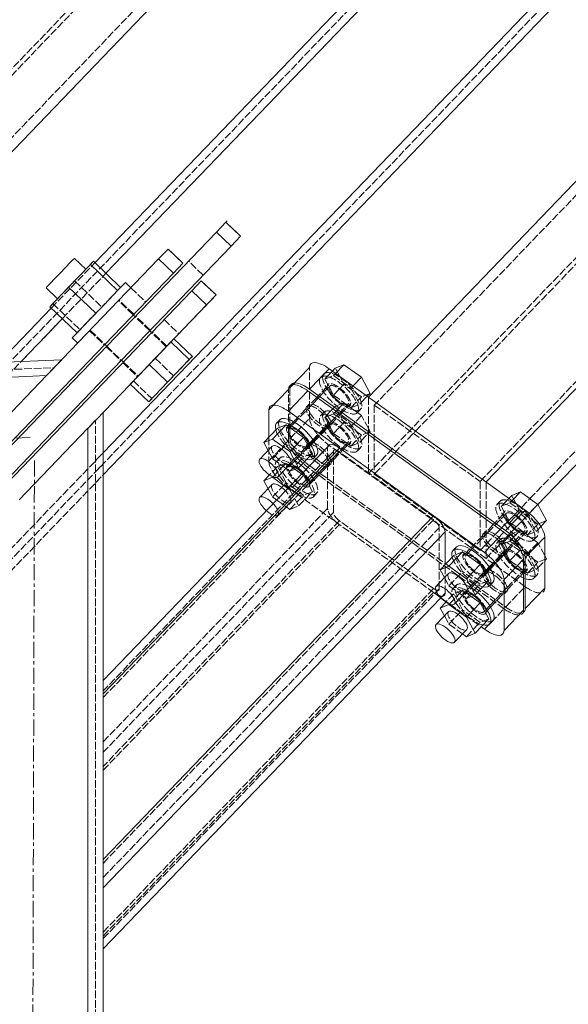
# Model space of a CAD drawing. Header units: millimetres. Extents: x -15129 to 9171, y -18789 to 5877.
# Tile 18 of 256: x -10319 to -10104, y -15911 to -15525. Entities that reach past the tile are written whole.
import ezdxf

# ---------------------------------------------------------------- set-up
doc = ezdxf.new("R2010")
doc.units = ezdxf.units.MM
doc.linetypes.add('ACAD_ISO02W100', pattern=[15, 12, -3])
doc.linetypes.add('CENTER', pattern=[50.8, 31.75, -6.35, 6.35, -6.35])
for name, color, linetype in [('AS_Belki', 145, 'Continuous'), ('AS_Blachy', 30, 'Continuous'), ('AS_Sruby', 9, 'Continuous')]:
    doc.layers.add(name, color=color, linetype=linetype)

msp = doc.modelspace()

# ---------------------------------------------------------------- linework, layer by layer
at = {"color": 5, "linetype": 'CENTER', "lineweight": 13, "ltscale": 0.2}
for p, q in [((-12645.98, -15786.21, 38010), (-10315.16, -15688.99, 11780.73)), ((-10313.47, -15697.94, 12994.2), (-10319, -17725.87, 38010))]:
    msp.add_line(p, q, dxfattribs=at)
at = {"layer": 'AS_Belki', "color": 145, "linetype": 'Continuous', "lineweight": 13, "ltscale": 0.25}
for p, q in [((-10285.44, -15624.58), (-9426.76, -14731.28)), ((-10289.76, -15620.42), (-9435.24, -14731.45)), ((-10286.5, -15694.95), (-9392.15, -14764.55)), ((-10286.5, -15703.61), (-9391.98, -14773.03)), ((-10347.2, -15602.75), (-9569, -14793.18)), ((-9463.51, -14925.11), (-10182.53, -15673.12)), ((-10136.42, -15706.36), (-9417.39, -14958.35)), ((-10116.09, -15715.22), (-9633.49, -15213.16)), ((-10327.3, -15659.48), (-10306.87, -15638.22)), ((-10318.63, -15659.11), (-10302.55, -15642.38)), ((-10412.97, -15663.05), (-10302.73, -15658.45)), ((-10308.74, -15664.71), (-10304.49, -15660.28)), ((-10304.49, -15660.28), (-10302.73, -15658.45)), ((-11432.4, -15711.57), (-10308.74, -15664.71)), ((-10355.74, -15713.59), (-10308.74, -15664.71)), ((-10286.5, -16801.27), (-10286.5, -15679.09)), ((-10292.5, -15685.33), (-10319.49, -15713.4)), ((-10292.43, -15685.25), (-10292.5, -15685.33)), ((-10292.5, -15685.33), (-10292.5, -16807.27)), ((-10198.53, -15692.76), (-10286.5, -15784.28)), ((-10193.92, -15693.08), (-10286.5, -15789.4)), ((-10286.5, -15854.37), (-10157.03, -15719.68)), ((-10286.5, -15865.49), (-10152.42, -15726)), ((-10152.42, -15738.78), (-10152.42, -15726)), ((-10286.5, -15889.49), (-10154.11, -15751.77)), ((-10286.5, -15784.53), (-10286.5, -15784.28)), ((-10286.5, -15789.4), (-10286.5, -15784.53)), ((-10286.5, -15854.37), (-10286.5, -15789.4)), ((-10286.5, -15860.99), (-10286.5, -15854.37)), ((-10286.5, -15865.49), (-10286.5, -15860.99)), ((-10286.5, -15889.49), (-10286.5, -15865.49))]:
    msp.add_line(p, q, dxfattribs=at)
at = {"layer": 'AS_Belki', "color": 84, "linetype": 'ACAD_ISO02W100', "lineweight": 13, "ltscale": 0.25}
for p, q in [((-11382.16, -16761.19), (-9433.08, -14733.53)), ((-9394.15, -14770.95), (-11343.23, -16798.61)), ((-10349.6, -15599.69), (-9572.25, -14791.01)), ((-10377.17, -15604), (-9598.98, -14794.43)), ((-9461.2, -14928.27), (-10179.38, -15675.4)), ((-9463.51, -14955.11), (-10182.53, -15703.12)), ((-10138.72, -15706.2), (-9419.7, -14958.19)), ((-9823.19, -15025.13), (-10361.22, -15584.84)), ((-10164.05, -15686.45), (-9666.57, -15168.91)), ((-10119.24, -15712.93), (-9625.6, -15199.39)), ((-10306.87, -15638.22), (-10289.76, -15620.42)), ((-10302.55, -15642.38), (-10285.44, -15624.58)), ((-10302.55, -15642.38), (-10318.63, -15659.11)), ((-11426.53, -15708.32), (-10305.74, -15661.58)), ((-10378.77, -15721.67), (-10318.63, -15659.11)), ((-10306.62, -15662.49), (-10305.74, -15661.58)), ((-10308.74, -15664.71), (-10306.62, -15662.49)), ((-10182.53, -15673.12), (-10182.53, -15703.12)), ((-10179.38, -15675.4), (-10180.23, -15676.28)), ((-10180.23, -15676.28), (-10138.72, -15706.2)), ((-10180.23, -15676.28), (-10180.23, -15703.28)), ((-10286.5, -15784.28), (-10286.5, -15679.09)), ((-10290.38, -15683.12), (-10292.5, -15685.33)), ((-10289.5, -15682.21), (-10290.38, -15683.12)), ((-10289.5, -16801.27), (-10289.5, -15682.21)), ((-10172.36, -15695.1), (-10164.05, -15686.45)), ((-10346.5, -15757.37), (-10286.5, -15694.95)), ((-10286.5, -15694.95), (-10289.5, -15698.07)), ((-10196.22, -15694.42), (-10286.5, -15788.34)), ((-10286.5, -15790.9), (-10193.92, -15694.58)), ((-10198.53, -15716.76), (-10198.53, -15692.76)), ((-10196.22, -15718.42), (-10196.22, -15694.42)), ((-10157.03, -15721.18), (-10193.92, -15694.58)), ((-10180.04, -15703.09), (-10172.36, -15695.1)), ((-10289.5, -15702.4), (-10286.5, -15699.28)), ((-10346.5, -15766.03), (-10286.5, -15703.61)), ((-10289.5, -15706.73), (-10286.5, -15703.61)), ((-10180.23, -15703.28), (-10180.04, -15703.09)), ((-10180.23, -15703.28), (-10141.43, -15731.25)), ((-10138.72, -15706.2), (-10138.72, -15733.2)), ((-10136.42, -15706.36), (-10136.42, -15736.36)), ((-10122.54, -15716.37), (-10119.24, -15712.93)), ((-10119.61, -15718.87), (-10116.09, -15715.22)), ((-10286.5, -15808.28), (-10198.53, -15716.76)), ((-10196.22, -15718.42), (-10286.5, -15812.34)), ((-10127.44, -15721.46), (-10125.42, -15719.36)), ((-10125.42, -15719.36), (-10122.72, -15716.55)), ((-10122.72, -15716.55), (-10122.54, -15716.37)), ((-10122.55, -15721.93), (-10119.9, -15719.17)), ((-10119.9, -15719.17), (-10119.61, -15718.87)), ((-10157.03, -15721.18), (-10286.5, -15855.87)), ((-10193.92, -15721.58), (-10286.5, -15817.9)), ((-10286.5, -15819.4), (-10193.92, -15723.08)), ((-10157.03, -15748.18), (-10193.92, -15721.58)), ((-10130.86, -15725.02), (-10129.16, -15723.25)), ((-10129.16, -15723.25), (-10128.03, -15722.07)), ((-10128.03, -15722.07), (-10127.44, -15721.46)), ((-10124.55, -15724.02), (-10122.55, -15721.93)), ((-10286.5, -15861.43), (-10154.72, -15724.34)), ((-10154.72, -15748.34), (-10154.72, -15724.34)), ((-10136.34, -15730.72), (-10132.81, -15727.05)), ((-10132.81, -15727.05), (-10130.86, -15725.02)), ((-10127.92, -15727.53), (-10126.43, -15725.97)), ((-10126.43, -15725.97), (-10125.29, -15724.78)), ((-10125.29, -15724.78), (-10124.55, -15724.02)), ((-10138.72, -15733.2), (-10136.34, -15730.72)), ((-10132.49, -15732.28), (-10130.01, -15729.7)), ((-10130.01, -15729.7), (-10128.8, -15728.44)), ((-10128.8, -15728.44), (-10127.92, -15727.53)), ((-10142.28, -15732.14), (-10141.76, -15732.51)), ((-10141.43, -15731.25), (-10140.91, -15731.63)), ((-10140.91, -15731.63), (-10138.72, -15733.2)), ((-10136.42, -15736.36), (-10133.61, -15733.44)), ((-10133.61, -15733.44), (-10132.49, -15732.28)), ((-10152.42, -15750), (-10152.42, -15738.78)), ((-10286.5, -15882.87), (-10157.03, -15748.18)), ((-10286.5, -15885.43), (-10155.8, -15749.46)), ((-10157.03, -15749.68), (-10286.5, -15884.37)), ((-10155.8, -15749.46), (-10154.72, -15748.34)), ((-10154.11, -15751.77), (-10152.42, -15750)), ((-10286.5, -16718.57), (-10286.5, -15889.49))]:
    msp.add_line(p, q, dxfattribs=at)
at = {"layer": 'AS_Belki', "color": 145, "linetype": 'Continuous', "lineweight": 13, "ltscale": 0.25, "extrusion": (-0.639791, -0.665583, 0.384274)}
for centre, start, end in [((3528.21, -7063.07, 16969.02), 110.2734, 200.2734), ((3573.23, -7060.61, 16963.12), 20.2734, 110.2734)]:
    msp.add_arc(centre, 6, start, end, dxfattribs=at)
at = {"layer": 'AS_Belki', "color": 84, "linetype": 'ACAD_ISO02W100', "lineweight": 13, "ltscale": 0.25, "extrusion": (-0.639791, -0.665583, 0.384274)}
for centre, start, end in [((3528.21, -7063.07, 16969.02), 110.2734, 200.2734), ((3573.23, -7060.61, 16963.12), 20.2734, 110.2734)]:
    msp.add_arc(centre, 3, start, end, dxfattribs=at)
at = {"layer": 'AS_Belki', "color": 84, "linetype": 'ACAD_ISO02W100', "lineweight": 13, "ltscale": 0.25, "extrusion": (0.639791, 0.665583, -0.384274)}
for centre, radius, start, end in [((-3544.84, -7069.72, -16985), 6, 249.7266, 339.7266), ((-3544.84, -7069.72, -16985), 3, 249.7266, 339.7266), ((-3589.87, -7067.26, -16979.1), 3, 159.7266, 249.7266), ((-3589.87, -7067.26, -16979.1), 6, 159.7266, 249.7266)]:
    msp.add_arc(centre, radius, start, end, dxfattribs=at)
at = {"layer": 'AS_Blachy', "color": 145, "linetype": 'Continuous', "lineweight": 13, "ltscale": 0.25}
for p, q in [((-10242.14, -15608.4), (-10238.4, -15604.51)), ((-10232.63, -15610.05), (-10238.4, -15604.51)), ((-10348.78, -15719.35), (-10242.14, -15608.4)), ((-10236.37, -15613.95), (-10242.14, -15608.4)), ((-10232.63, -15610.05), (-10236.37, -15613.95)), ((-10236.37, -15613.95), (-10276.17, -15655.36)), ((-10264.76, -15618.95), (-10261.02, -15615.06)), ((-10255.25, -15620.6), (-10261.02, -15615.06)), ((-10308.74, -15664.71), (-10264.76, -15618.95)), ((-10258.99, -15624.49), (-10264.76, -15618.95)), ((-10255.25, -15620.6), (-10258.99, -15624.49)), ((-10258.99, -15624.49), (-10282.66, -15649.12)), ((-10251.77, -15631.41), (-10248.03, -15627.52)), ((-10242.26, -15633.06), (-10248.03, -15627.52)), ((-10342.69, -15726), (-10251.77, -15631.41)), ((-10246, -15636.96), (-10251.77, -15631.41)), ((-10242.26, -15633.06), (-10246, -15636.96)), ((-10246, -15636.96), (-10269.69, -15661.59)), ((-10282.66, -15649.12), (-10422.01, -15794.09)), ((-10276.17, -15655.36), (-10415.45, -15800.25)), ((-10269.69, -15661.59), (-10292.43, -15685.25)), ((-10205.59, -15661.5), (-10213.27, -15669.48)), ((-10205.58, -15670.03), (-10197.9, -15662.04)), ((-10121.05, -15717.45), (-10197.9, -15662.04)), ((-10213.91, -15670.15), (-10221.58, -15678.14)), ((-10213.9, -15678.68), (-10206.22, -15670.69)), ((-10213.27, -15669.48), (-10213.27, -15669.61)), ((-10129.37, -15726.1), (-10206.22, -15670.69)), ((-10128.73, -15725.43), (-10205.58, -15670.03)), ((-10221.58, -15678.14), (-10221.58, -15688.91)), ((-10137.04, -15734.09), (-10213.9, -15678.68)), ((-10128.73, -15725.43), (-10121.05, -15717.45)), ((-10137.04, -15734.09), (-10129.37, -15726.1)), ((-10113.36, -15727.99), (-10121.04, -15735.97)), ((-10113.36, -15747.99), (-10113.36, -15727.99)), ((-10121.68, -15736.64), (-10129.36, -15744.63)), ((-10121.68, -15756.64), (-10121.68, -15736.64)), ((-10121.04, -15755.97), (-10121.04, -15735.97)), ((-10129.36, -15764.63), (-10129.36, -15744.63)), ((-10121.04, -15755.97), (-10113.36, -15747.99)), ((-10154.12, -15751.78), (-10154.09, -15751.8)), ((-10129.36, -15764.63), (-10121.68, -15756.64)), ((-10138.32, -15763.17), (-10137.04, -15764.09))]:
    msp.add_line(p, q, dxfattribs=at)
at = {"layer": 'AS_Blachy', "color": 84, "linetype": 'ACAD_ISO02W100', "lineweight": 13, "ltscale": 0.25}
for p, q in [((-10232.64, -15610.07), (-10238.41, -15604.52)), ((-10238.4, -15604.51), (-10237.88, -15603.97)), ((-10262.54, -15616.64), (-10261.03, -15615.07)), ((-10255.26, -15620.61), (-10261.03, -15615.07)), ((-10247.31, -15625.33), (-10253.08, -15619.79)), ((-10275.63, -15630.26), (-10269.86, -15635.81)), ((-10249.56, -15629.12), (-10248.04, -15627.53)), ((-10242.27, -15633.08), (-10248.04, -15627.53)), ((-10242.27, -15633.08), (-10256.89, -15648.28)), ((-10274.52, -15640.65), (-10280.29, -15635.11)), ((-10268.03, -15646.89), (-10273.8, -15641.34)), ((-10262.66, -15642.74), (-10256.89, -15648.28)), ((-10291.83, -15647.11), (-10286.06, -15652.65)), ((-10261.54, -15653.12), (-10267.31, -15647.58)), ((-10285.34, -15653.35), (-10279.57, -15658.89)), ((-10278.85, -15659.58), (-10273.08, -15665.13)), ((-10205.59, -15681.5), (-10205.59, -15661.5)), ((-10198.67, -15668.98), (-10202.73, -15673.21)), ((-10213.91, -15690.15), (-10213.91, -15670.15)), ((-10213.27, -15669.61), (-10213.27, -15689.48)), ((-10202.73, -15673.21), (-10206.35, -15676.97)), ((-10193.51, -15679.86), (-10189.45, -15675.63)), ((-10206.99, -15677.64), (-10211.92, -15682.77)), ((-10197.13, -15683.62), (-10193.51, -15679.86)), ((-10213.76, -15684.68), (-10214.67, -15685.62)), ((-10211.92, -15682.77), (-10213.76, -15684.68)), ((-10213.27, -15689.48), (-10205.59, -15681.5)), ((-10203.8, -15690.57), (-10197.77, -15684.29)), ((-10198.67, -15683.98), (-10199.78, -15685.13)), ((-10199.78, -15685.13), (-10204.29, -15689.83)), ((-10221.58, -15688.91), (-10221.58, -15698.14)), ((-10221.58, -15698.14), (-10213.91, -15690.15)), ((-10206.99, -15692.64), (-10210.23, -15696.01)), ((-10206.29, -15691.91), (-10206.35, -15691.97)), ((-10205.82, -15691.42), (-10206.29, -15691.91)), ((-10204.29, -15689.83), (-10205.82, -15691.42)), ((-10197.9, -15692.04), (-10205.58, -15700.03)), ((-10205.44, -15692.27), (-10203.8, -15690.57)), ((-10121.05, -15747.45), (-10197.9, -15692.04)), ((-10192.67, -15693.98), (-10189.45, -15690.63)), ((-10210.23, -15696.01), (-10211.92, -15697.77)), ((-10196.22, -15697.68), (-10192.67, -15693.98)), ((-10212.94, -15698.82), (-10214.67, -15700.62)), ((-10211.92, -15697.77), (-10212.94, -15698.82)), ((-10205.58, -15700.03), (-10205.54, -15700.05)), ((-10205.54, -15700.05), (-10201.9, -15702.68)), ((-10203.8, -15705.57), (-10197.77, -15699.29)), ((-10197.13, -15698.62), (-10196.22, -15697.68)), ((-10206.22, -15700.69), (-10213.9, -15708.68)), ((-10129.37, -15756.1), (-10206.22, -15700.69)), ((-10201.9, -15702.68), (-10201.38, -15703.05)), ((-10201.38, -15703.05), (-10152.42, -15738.35)), ((-10205.44, -15707.27), (-10203.8, -15705.57)), ((-10213.9, -15708.68), (-10213.86, -15708.71)), ((-10213.86, -15708.71), (-10154.12, -15751.78)), ((-10129.5, -15718.85), (-10133.56, -15723.07)), ((-10133.56, -15723.07), (-10137.18, -15726.84)), ((-10125.01, -15730.42), (-10120.28, -15725.5)), ((-10137.82, -15727.5), (-10142.76, -15732.64)), ((-10127.96, -15733.49), (-10125.01, -15730.42)), ((-10144.59, -15734.55), (-10145.5, -15735.49)), ((-10142.76, -15732.64), (-10144.59, -15734.55)), ((-10130.61, -15735), (-10135.12, -15739.7)), ((-10134.63, -15740.43), (-10128.6, -15734.15)), ((-10129.5, -15733.85), (-10130.61, -15735)), ((-10152.42, -15738.35), (-10152.17, -15738.53)), ((-10152.17, -15738.53), (-10141.44, -15746.27)), ((-10137.82, -15742.5), (-10141.06, -15745.87)), ((-10137.12, -15741.77), (-10137.18, -15741.84)), ((-10136.65, -15741.28), (-10137.12, -15741.77)), ((-10135.12, -15739.7), (-10136.65, -15741.28)), ((-10136.27, -15742.14), (-10134.63, -15740.43)), ((-10127.96, -15748.49), (-10121.68, -15741.96)), ((-10121.68, -15741.96), (-10120.28, -15740.5)), ((-10141.06, -15745.87), (-10142.76, -15747.64)), ((-10141.44, -15746.27), (-10140.92, -15746.64)), ((-10140.92, -15746.64), (-10132.73, -15752.54)), ((-10144.59, -15749.55), (-10145.5, -15750.49)), ((-10143.77, -15748.69), (-10144.59, -15749.55)), ((-10142.76, -15747.64), (-10143.77, -15748.69)), ((-10134.63, -15755.43), (-10128.6, -15749.15)), ((-10128.73, -15755.43), (-10121.05, -15747.45)), ((-10154.09, -15751.8), (-10151.97, -15753.32)), ((-10151.97, -15753.32), (-10150.72, -15754.23)), ((-10150.72, -15754.23), (-10138.32, -15763.17)), ((-10132.73, -15752.54), (-10132.22, -15752.92)), ((-10132.22, -15752.92), (-10128.73, -15755.43)), ((-10137.04, -15764.09), (-10129.37, -15756.1)), ((-10136.27, -15757.14), (-10134.63, -15755.43))]:
    msp.add_line(p, q, dxfattribs=at)
at = {"layer": 'AS_Blachy', "color": 84, "linetype": 'ACAD_ISO02W100', "lineweight": 13, "ltscale": 0.25, "extrusion": (-0.639791, -0.665583, 0.384274)}
for centre in [(3511.63, -7056.52, 16953.29), (3511.63, -7061.13, 16964.37), (3511.63, -7060.78, 16963.52), (3511.63, -7065.39, 16974.6), (3522.02, -7060.68, 16963.28), (3522.02, -7065.29, 16974.36), (3522.02, -7064.94, 16973.5), (3522.02, -7069.55, 16984.58), (3596.05, -7051.92, 16942.23), (3596.05, -7056.53, 16953.31), (3596.05, -7056.17, 16952.46), (3596.05, -7060.79, 16963.54), (3606.45, -7056.07, 16952.21), (3606.45, -7060.68, 16963.29), (3606.45, -7060.33, 16962.44), (3606.45, -7064.94, 16973.52)]:
    msp.add_circle(centre, 6, dxfattribs=at)
at = {"layer": 'AS_Blachy', "color": 145, "linetype": 'Continuous', "lineweight": 13, "ltscale": 0.25, "extrusion": (-0.639791, -0.665583, 0.384274)}
for centre, start, end in [((3505.21, -7056.09, 16952.24), 110.2734, 200.2734), ((3505.21, -7060.7, 16963.32), 110.2734, 200.2734), ((3505.21, -7060.34, 16962.47), 110.2734, 200.2734), ((3505.21, -7064.95, 16973.55), 110.2734, 200.2734), ((3599.01, -7050.97, 16939.95), 20.2734, 110.2734), ((3599.01, -7055.58, 16951.03), 20.2734, 110.2734), ((3599.01, -7055.23, 16950.18), 20.2734, 110.2734), ((3599.01, -7059.84, 16961.26), 20.2734, 110.2734), ((3612.87, -7060.77, 16963.49), 7.9083, 20.2734), ((3612.87, -7065.38, 16974.57), 290.2734, 20.2734)]:
    msp.add_arc(centre, 10, start, end, dxfattribs=at)
at = {"layer": 'AS_Blachy', "color": 84, "linetype": 'ACAD_ISO02W100', "lineweight": 13, "ltscale": 0.25, "extrusion": (-0.639791, -0.665583, 0.384274)}
for centre, start, end in [((3519.07, -7061.63, 16965.55), 200.2734, 290.2734), ((3519.07, -7066.24, 16976.63), 200.2734, 290.2734), ((3519.07, -7065.88, 16975.78), 200.2734, 290.2734), ((3519.07, -7070.5, 16986.86), 200.2734, 290.2734), ((3612.87, -7056.51, 16953.26), 290.2734, 20.2734), ((3612.87, -7061.12, 16964.34), 290.2734, 20.2734), ((3612.87, -7060.77, 16963.49), 290.2734, 7.9083)]:
    msp.add_arc(centre, 10, start, end, dxfattribs=at)
at = {"layer": 'AS_Sruby', "color": 145, "linetype": 'Continuous', "lineweight": 13, "ltscale": 0.25}
for p, q in [((-10298.23, -15619.14), (-10299.43, -15620.39)), ((-10297.82, -15618.71), (-10298.23, -15619.14)), ((-10293.35, -15623), (-10297.82, -15618.71)), ((-10301.23, -15622.25), (-10303.35, -15624.46)), ((-10299.43, -15620.39), (-10301.23, -15622.25)), ((-10291.52, -15621.11), (-10300.08, -15630.01)), ((-10290.34, -15619.87), (-10291.52, -15621.11)), ((-10291.52, -15621.11), (-10280.85, -15631.36)), ((-10279.67, -15630.13), (-10290.34, -15619.87)), ((-10305.47, -15626.67), (-10307.27, -15628.54)), ((-10303.35, -15624.46), (-10305.47, -15626.67)), ((-10308.48, -15629.8), (-10308.9, -15630.24)), ((-10308.9, -15630.24), (-10304.43, -15634.54)), ((-10307.27, -15628.54), (-10308.48, -15629.8)), ((-10300.08, -15630.01), (-10307.44, -15637.67)), ((-10289.41, -15640.26), (-10300.08, -15630.01)), ((-10280.85, -15631.36), (-10279.56, -15630.02)), ((-10279.56, -15630.02), (-10278.61, -15629.03)), ((-10278.61, -15629.03), (-10278.02, -15628.42)), ((-10278.02, -15628.42), (-10277.82, -15628.21)), ((-10275.66, -15630.29), (-10277.82, -15628.21)), ((-10284.22, -15634.86), (-10282.42, -15633)), ((-10282.42, -15633), (-10280.85, -15631.36)), ((-10307.44, -15637.67), (-10296.77, -15647.93)), ((-10288.19, -15639), (-10286.17, -15636.89)), ((-10286.17, -15636.89), (-10284.22, -15634.86)), ((-10292.17, -15643.14), (-10290.22, -15641.11)), ((-10290.22, -15641.11), (-10288.19, -15639)), ((-10274.02, -15641.58), (-10274.75, -15640.88)), ((-10295.55, -15646.66), (-10293.97, -15645.01)), ((-10293.97, -15645.01), (-10292.17, -15643.14)), ((-10298.61, -15649.84), (-10298.41, -15649.63)), ((-10298.61, -15649.84), (-10296.45, -15651.92)), ((-10298.41, -15649.63), (-10297.81, -15649.01)), ((-10297.81, -15649.01), (-10296.85, -15648)), ((-10296.85, -15648), (-10295.55, -15646.66)), ((-10267.54, -15647.81), (-10268.26, -15647.12)), ((-10285.83, -15652.42), (-10285.11, -15653.11)), ((-10259.95, -15651.46), (-10252.74, -15658.39)), ((-10251.55, -15657.16), (-10258.76, -15650.23)), ((-10252.74, -15658.39), (-10251.55, -15657.16)), ((-10279.35, -15658.66), (-10278.62, -15659.35)), ((-10261.29, -15667.29), (-10268.5, -15660.36)), ((-10261.29, -15667.29), (-10252.74, -15658.39)), ((-10192.1, -15660.41), (-10195.52, -15661.79)), ((-10195.4, -15663.84), (-10192.1, -15660.41)), ((-10185.27, -15665.33), (-10192.1, -15660.41)), ((-10195.52, -15661.79), (-10196.63, -15662.96)), ((-10185.27, -15665.33), (-10188.57, -15668.77)), ((-10181.86, -15671.64), (-10185.27, -15665.33)), ((-10275.87, -15668.02), (-10268.66, -15674.95)), ((-10268.66, -15674.95), (-10261.29, -15667.29)), ((-10182.97, -15672.8), (-10181.86, -15671.64)), ((-10220.12, -15689.56), (-10214.75, -15683.97)), ((-10217.16, -15681.92), (-10218.44, -15683.25)), ((-10214.75, -15683.97), (-10218.16, -15685.36)), ((-10207.92, -15688.89), (-10214.75, -15683.97)), ((-10218.16, -15685.36), (-10223.54, -15690.95)), ((-10220.26, -15692.35), (-10225.12, -15697.41)), ((-10223.54, -15690.95), (-10220.12, -15689.56)), ((-10223.54, -15690.95), (-10221.87, -15694.03)), ((-10220.12, -15689.56), (-10213.3, -15694.48)), ((-10207.92, -15688.89), (-10213.3, -15694.48)), ((-10204.51, -15695.2), (-10207.92, -15688.89)), ((-10213.3, -15694.48), (-10209.88, -15700.79)), ((-10209.88, -15700.79), (-10204.51, -15695.2)), ((-10204.23, -15697.31), (-10202.96, -15695.98)), ((-10218.02, -15704.44), (-10213.16, -15699.39)), ((-10221.28, -15703.6), (-10223.54, -15705.95)), ((-10214.8, -15701.09), (-10213.3, -15702.18)), ((-10213.3, -15702.18), (-10209.88, -15700.79)), ((-10208.69, -15703.34), (-10211.38, -15701.4)), ((-10220.26, -15707.35), (-10225.12, -15712.41)), ((-10223.54, -15705.95), (-10220.12, -15704.56)), ((-10223.54, -15705.95), (-10221.87, -15709.03)), ((-10220.12, -15704.56), (-10219.92, -15704.35)), ((-10220.12, -15704.56), (-10214.07, -15708.93)), ((-10126.35, -15711.66), (-10127.46, -15712.82)), ((-10122.93, -15710.28), (-10126.35, -15711.66)), ((-10126.23, -15713.71), (-10122.93, -15710.28)), ((-10116.1, -15715.2), (-10122.93, -15710.28)), ((-10119.62, -15718.86), (-10116.1, -15715.2)), ((-10112.69, -15721.51), (-10116.1, -15715.2)), ((-10115.1, -15724.01), (-10112.69, -15721.51)), ((-10150.95, -15739.43), (-10145.58, -15733.84)), ((-10147.99, -15731.78), (-10149.27, -15733.11)), ((-10145.58, -15733.84), (-10148.99, -15735.22)), ((-10138.75, -15738.76), (-10145.58, -15733.84)), ((-10148.99, -15735.22), (-10154.37, -15740.81)), ((-10138.75, -15738.76), (-10144.13, -15744.35)), ((-10135.34, -15745.07), (-10138.75, -15738.76)), ((-10112.69, -15736.51), (-10113.36, -15735.26)), ((-10113.36, -15737.21), (-10112.69, -15736.51)), ((-10151.09, -15742.22), (-10155.95, -15747.28)), ((-10154.37, -15740.81), (-10150.95, -15739.43)), ((-10154.37, -15740.81), (-10152.7, -15743.9)), ((-10150.95, -15739.43), (-10144.13, -15744.35)), ((-10144.13, -15744.35), (-10140.71, -15750.66)), ((-10140.71, -15750.66), (-10135.34, -15745.07)), ((-10135.07, -15747.18), (-10133.79, -15745.85)), ((-10148.85, -15754.31), (-10143.99, -15749.25)), ((-10152.11, -15753.47), (-10154.37, -15755.81)), ((-10150.95, -15754.43), (-10150.75, -15754.22)), ((-10145.63, -15750.96), (-10144.13, -15752.05)), ((-10144.13, -15752.05), (-10140.71, -15750.66)), ((-10138.75, -15753.76), (-10144.13, -15759.35)), ((-10138.75, -15753.76), (-10142.21, -15751.27)), ((-10135.34, -15760.07), (-10138.75, -15753.76)), ((-10151.09, -15757.22), (-10155.95, -15762.28)), ((-10154.37, -15755.81), (-10150.95, -15754.43)), ((-10154.37, -15755.81), (-10152.7, -15758.9)), ((-10150.95, -15754.43), (-10144.13, -15759.35)), ((-10144.13, -15759.35), (-10140.71, -15765.66)), ((-10140.71, -15765.66), (-10135.34, -15760.07)), ((-10135.07, -15762.18), (-10133.79, -15760.85)), ((-10148.85, -15769.31), (-10143.99, -15764.25)), ((-10145.63, -15765.96), (-10144.13, -15767.05)), ((-10144.13, -15767.05), (-10140.71, -15765.66))]:
    msp.add_line(p, q, dxfattribs=at)
at = {"layer": 'AS_Sruby', "color": 84, "linetype": 'ACAD_ISO02W100', "lineweight": 13, "ltscale": 0.25}
for p, q in [((-10290.34, -15619.87), (-10297.7, -15627.54)), ((-10297.7, -15627.54), (-10306.26, -15636.44)), ((-10300.08, -15630.01), (-10301, -15630.97)), ((-10297.7, -15627.54), (-10287.03, -15637.79)), ((-10280.85, -15631.36), (-10279.67, -15630.13)), ((-10304.01, -15634.09), (-10304.43, -15634.54)), ((-10303.15, -15633.2), (-10304.01, -15634.09)), ((-10302.8, -15632.84), (-10303.15, -15633.2)), ((-10302.25, -15632.27), (-10302.8, -15632.84)), ((-10301, -15630.97), (-10302.25, -15632.27)), ((-10295.59, -15646.69), (-10282.1, -15632.66)), ((-10282.1, -15632.66), (-10280.85, -15631.36)), ((-10306.26, -15636.44), (-10307.44, -15637.67)), ((-10306.26, -15636.44), (-10295.59, -15646.69)), ((-10274.75, -15640.88), (-10280.51, -15635.34)), ((-10296.52, -15647.67), (-10289.41, -15640.26)), ((-10289.41, -15640.26), (-10288.37, -15639.19)), ((-10288.37, -15639.19), (-10287.97, -15638.77)), ((-10268.26, -15647.12), (-10274.02, -15641.58)), ((-10296.77, -15647.93), (-10295.59, -15646.69)), ((-10296.77, -15647.93), (-10296.52, -15647.67)), ((-10291.6, -15646.87), (-10285.83, -15652.42)), ((-10261.77, -15653.36), (-10267.54, -15647.81)), ((-10285.11, -15653.11), (-10279.35, -15658.66)), ((-10259.95, -15651.46), (-10268.5, -15660.36)), ((-10258.76, -15650.23), (-10266.13, -15657.89)), ((-10258.76, -15650.23), (-10259.95, -15651.46)), ((-10266.13, -15657.89), (-10274.68, -15666.79)), ((-10266.13, -15657.89), (-10258.92, -15664.82)), ((-10258.92, -15664.82), (-10251.55, -15657.16)), ((-10278.62, -15659.35), (-10272.86, -15664.89)), ((-10268.5, -15660.36), (-10275.87, -15668.02)), ((-10261.29, -15667.29), (-10258.92, -15664.82)), ((-10199.88, -15663.94), (-10201.16, -15665.28)), ((-10197.34, -15663.69), (-10199.61, -15666.05)), ((-10199.61, -15666.05), (-10196.2, -15664.67)), ((-10196.63, -15662.96), (-10197.34, -15663.69)), ((-10196.2, -15664.67), (-10195.77, -15664.22)), ((-10196.2, -15664.67), (-10189.37, -15669.59)), ((-10195.77, -15664.22), (-10195.4, -15663.84)), ((-10192.1, -15668.1), (-10195.52, -15661.79)), ((-10274.68, -15666.79), (-10275.87, -15668.02)), ((-10274.68, -15666.79), (-10267.47, -15673.72)), ((-10197.61, -15668.79), (-10202.21, -15673.58)), ((-10199.61, -15666.05), (-10197.94, -15669.14)), ((-10197.94, -15669.14), (-10196.2, -15672.36)), ((-10196.2, -15672.36), (-10192.1, -15668.1)), ((-10185.27, -15673.03), (-10192.1, -15668.1)), ((-10189.08, -15669.29), (-10189.37, -15669.59)), ((-10188.57, -15668.77), (-10189.08, -15669.29)), ((-10196.2, -15672.36), (-10190.87, -15676.2)), ((-10189.37, -15669.59), (-10185.95, -15675.9)), ((-10189.37, -15677.29), (-10185.27, -15673.03)), ((-10185.31, -15675.24), (-10182.97, -15672.8)), ((-10181.86, -15671.64), (-10185.27, -15673.03)), ((-10268.66, -15674.95), (-10267.47, -15673.72)), ((-10204.56, -15676.02), (-10211.36, -15683.09)), ((-10202.21, -15673.58), (-10204.56, -15676.02)), ((-10195.52, -15676.79), (-10196.43, -15677.75)), ((-10194.99, -15676.58), (-10195.52, -15676.79)), ((-10192.1, -15683.1), (-10195.52, -15676.79)), ((-10193.02, -15675.78), (-10194.99, -15676.58)), ((-10194.03, -15679.48), (-10190.51, -15675.82)), ((-10193.98, -15677.36), (-10192.63, -15675.96)), ((-10192.1, -15675.41), (-10193.02, -15675.78)), ((-10192.63, -15675.96), (-10192.1, -15675.41)), ((-10190.93, -15676.26), (-10192.1, -15675.41)), ((-10190.52, -15676.55), (-10190.93, -15676.26)), ((-10190.87, -15676.2), (-10190.46, -15676.5)), ((-10190.41, -15676.63), (-10190.52, -15676.55)), ((-10190.46, -15676.5), (-10189.37, -15677.29)), ((-10186.83, -15679.21), (-10190.41, -15676.63)), ((-10189.37, -15677.29), (-10185.95, -15675.9)), ((-10185.95, -15675.9), (-10185.31, -15675.24)), ((-10199.97, -15679.04), (-10201.16, -15680.28)), ((-10199.88, -15678.94), (-10199.97, -15679.04)), ((-10198.8, -15680.21), (-10199.61, -15681.05)), ((-10199.61, -15681.05), (-10198.45, -15680.58)), ((-10199.61, -15681.05), (-10198.14, -15683.76)), ((-10197.34, -15678.69), (-10198.8, -15680.21)), ((-10198.45, -15680.58), (-10196.2, -15679.67)), ((-10197.4, -15682.99), (-10194.03, -15679.48)), ((-10196.43, -15677.75), (-10197.34, -15678.69)), ((-10196.2, -15679.67), (-10195.77, -15679.22)), ((-10196.2, -15679.67), (-10189.37, -15684.59)), ((-10195.77, -15679.22), (-10195.2, -15678.63)), ((-10195.2, -15678.63), (-10193.98, -15677.36)), ((-10185.27, -15680.33), (-10188.37, -15683.56)), ((-10186.96, -15679.34), (-10185.68, -15678.01)), ((-10185.27, -15680.33), (-10186.83, -15679.21)), ((-10182.53, -15685.4), (-10185.27, -15680.33)), ((-10212.88, -15684.67), (-10213.24, -15685.06)), ((-10211.36, -15683.09), (-10212.88, -15684.67)), ((-10204.16, -15690.03), (-10197.4, -15682.99)), ((-10197.61, -15683.79), (-10199.17, -15685.41)), ((-10198.14, -15683.76), (-10197.94, -15684.14)), ((-10197.94, -15684.14), (-10197.83, -15684.34)), ((-10197.83, -15684.35), (-10196.2, -15687.36)), ((-10196.2, -15687.36), (-10192.1, -15683.1)), ((-10185.27, -15688.03), (-10192.1, -15683.1)), ((-10189.08, -15684.29), (-10189.37, -15684.59)), ((-10189.37, -15684.59), (-10185.95, -15690.9)), ((-10188.37, -15683.56), (-10189.08, -15684.29)), ((-10214.75, -15691.67), (-10218.16, -15685.36)), ((-10213.24, -15685.06), (-10213.61, -15685.43)), ((-10199.17, -15685.41), (-10203.93, -15690.37)), ((-10196.2, -15687.36), (-10190.87, -15691.2)), ((-10189.37, -15692.29), (-10185.27, -15688.03)), ((-10185.31, -15690.24), (-10182.77, -15687.59)), ((-10181.86, -15686.64), (-10185.27, -15688.03)), ((-10182.77, -15687.59), (-10182.53, -15687.34)), ((-10181.86, -15686.64), (-10182.53, -15685.4)), ((-10182.53, -15687.34), (-10181.86, -15686.64)), ((-10220.12, -15697.26), (-10214.75, -15691.67)), ((-10207.92, -15696.59), (-10214.75, -15691.67)), ((-10205.97, -15692.49), (-10209.68, -15696.35)), ((-10206.51, -15692.46), (-10206.17, -15692.12)), ((-10206.17, -15692.12), (-10205.72, -15691.64)), ((-10205.54, -15692.04), (-10205.97, -15692.49)), ((-10205.72, -15691.64), (-10204.16, -15690.03)), ((-10204.56, -15691.02), (-10205.54, -15692.04)), ((-10203.93, -15690.37), (-10204.56, -15691.02)), ((-10193.19, -15693.61), (-10190.51, -15690.82)), ((-10190.87, -15691.2), (-10190.35, -15691.57)), ((-10190.35, -15691.57), (-10189.37, -15692.29)), ((-10189.37, -15692.29), (-10185.95, -15690.9)), ((-10185.95, -15690.9), (-10185.31, -15690.24)), ((-10221.87, -15694.03), (-10220.12, -15697.26)), ((-10209.68, -15696.35), (-10211.36, -15698.09)), ((-10204.51, -15695.2), (-10207.92, -15696.59)), ((-10196.22, -15696.77), (-10193.19, -15693.61)), ((-10186.96, -15694.34), (-10185.68, -15693.01)), ((-10218.16, -15700.36), (-10221.28, -15703.6)), ((-10220.12, -15697.26), (-10214.8, -15701.09)), ((-10219.92, -15704.35), (-10215.98, -15700.25)), ((-10217.16, -15696.92), (-10218.44, -15698.25)), ((-10216.67, -15699.75), (-10218.16, -15700.36)), ((-10214.75, -15706.67), (-10218.16, -15700.36)), ((-10214.75, -15698.97), (-10216.67, -15699.75)), ((-10215.98, -15700.25), (-10214.75, -15698.97)), ((-10211.38, -15701.4), (-10214.75, -15698.97)), ((-10213.24, -15700.06), (-10213.61, -15700.43)), ((-10213.3, -15702.18), (-10207.92, -15696.59)), ((-10212.88, -15699.67), (-10213.24, -15700.06)), ((-10211.36, -15698.09), (-10212.88, -15699.67)), ((-10204.16, -15705.03), (-10197.4, -15697.99)), ((-10197.4, -15697.99), (-10196.22, -15696.77)), ((-10207.92, -15703.89), (-10213.3, -15709.48)), ((-10207.92, -15703.89), (-10208.69, -15703.34)), ((-10204.51, -15710.2), (-10207.92, -15703.89)), ((-10220.12, -15712.26), (-10214.75, -15706.67)), ((-10207.92, -15711.59), (-10214.75, -15706.67)), ((-10206.51, -15707.46), (-10206.17, -15707.12)), ((-10206.17, -15707.12), (-10205.72, -15706.64)), ((-10205.72, -15706.64), (-10204.16, -15705.03)), ((-10221.87, -15709.03), (-10220.12, -15712.26)), ((-10214.07, -15708.93), (-10213.3, -15709.48)), ((-10213.3, -15709.48), (-10209.88, -15715.79)), ((-10213.3, -15717.18), (-10207.92, -15711.59)), ((-10209.88, -15715.79), (-10204.51, -15710.2)), ((-10204.51, -15710.2), (-10207.92, -15711.59)), ((-10204.23, -15712.31), (-10202.96, -15710.98)), ((-10122.93, -15717.97), (-10126.35, -15711.66)), ((-10220.12, -15712.26), (-10218.44, -15713.47)), ((-10218.44, -15713.47), (-10216.13, -15715.13)), ((-10218.02, -15719.44), (-10213.16, -15714.39)), ((-10216.13, -15715.13), (-10214.8, -15716.09)), ((-10213.3, -15717.18), (-10209.88, -15715.79)), ((-10130.71, -15713.81), (-10131.99, -15715.14)), ((-10128.17, -15713.56), (-10130.44, -15715.92)), ((-10130.44, -15715.92), (-10127.03, -15714.54)), ((-10127.46, -15712.82), (-10128.17, -15713.56)), ((-10127.03, -15714.54), (-10126.6, -15714.09)), ((-10127.03, -15714.54), (-10120.2, -15719.46)), ((-10126.6, -15714.09), (-10126.23, -15713.71)), ((-10214.8, -15716.09), (-10213.3, -15717.18)), ((-10128.44, -15718.66), (-10135.39, -15725.89)), ((-10130.44, -15715.92), (-10128.77, -15719)), ((-10128.77, -15719), (-10127.03, -15722.23)), ((-10127.03, -15722.23), (-10122.93, -15717.97)), ((-10116.1, -15722.89), (-10122.93, -15717.97)), ((-10119.91, -15719.16), (-10120.2, -15719.46)), ((-10120.2, -15719.46), (-10116.78, -15725.77)), ((-10119.62, -15718.86), (-10119.91, -15719.16)), ((-10127.03, -15722.23), (-10121.7, -15726.07)), ((-10116.1, -15722.89), (-10120.2, -15727.15)), ((-10112.69, -15721.51), (-10116.1, -15722.89)), ((-10135.39, -15725.89), (-10142.19, -15732.96)), ((-10126.35, -15726.66), (-10127.54, -15727.91)), ((-10126.47, -15728.96), (-10124.81, -15727.23)), ((-10125.82, -15726.45), (-10126.35, -15726.66)), ((-10122.93, -15732.97), (-10126.35, -15726.66)), ((-10123.85, -15725.65), (-10125.82, -15726.45)), ((-10125.46, -15729.97), (-10121.34, -15725.69)), ((-10124.81, -15727.23), (-10123.46, -15725.82)), ((-10122.93, -15725.28), (-10123.85, -15725.65)), ((-10123.46, -15725.82), (-10122.93, -15725.28)), ((-10121.35, -15726.41), (-10122.93, -15725.28)), ((-10121.7, -15726.07), (-10121.29, -15726.36)), ((-10121.24, -15726.5), (-10121.35, -15726.41)), ((-10121.29, -15726.36), (-10121.18, -15726.44)), ((-10117.66, -15729.07), (-10121.24, -15726.5)), ((-10121.18, -15726.44), (-10120.2, -15727.15)), ((-10120.2, -15727.15), (-10116.78, -15725.77)), ((-10116.78, -15725.77), (-10116.14, -15725.1)), ((-10116.14, -15725.1), (-10115.1, -15724.01)), ((-10130.81, -15728.91), (-10131.99, -15730.14)), ((-10130.71, -15728.81), (-10130.81, -15728.91)), ((-10129.63, -15730.08), (-10130.44, -15730.92)), ((-10130.44, -15730.92), (-10129.28, -15730.45)), ((-10130.44, -15730.92), (-10128.97, -15733.63)), ((-10128.17, -15728.56), (-10129.63, -15730.08)), ((-10129.28, -15730.45), (-10127.03, -15729.54)), ((-10128.23, -15732.86), (-10125.46, -15729.97)), ((-10127.54, -15727.91), (-10128.17, -15728.56)), ((-10127.03, -15729.54), (-10126.6, -15729.09)), ((-10127.03, -15729.54), (-10125.85, -15730.38)), ((-10126.6, -15729.09), (-10126.47, -15728.96)), ((-10125.85, -15730.38), (-10125.33, -15730.76)), ((-10125.33, -15730.76), (-10120.2, -15734.46)), ((-10116.1, -15730.2), (-10119.91, -15734.16)), ((-10117.79, -15729.21), (-10116.51, -15727.88)), ((-10116.1, -15730.2), (-10117.66, -15729.07)), ((-10113.36, -15735.26), (-10116.1, -15730.2)), ((-10144.07, -15734.92), (-10144.44, -15735.3)), ((-10143.71, -15734.54), (-10144.07, -15734.92)), ((-10142.19, -15732.96), (-10143.71, -15734.54)), ((-10134.99, -15739.89), (-10128.23, -15732.86)), ((-10128.44, -15733.66), (-10134.76, -15740.24)), ((-10128.97, -15733.63), (-10128.77, -15734)), ((-10128.77, -15734), (-10128.66, -15734.21)), ((-10128.66, -15734.22), (-10127.03, -15737.23)), ((-10127.03, -15737.23), (-10122.93, -15732.97)), ((-10116.1, -15737.89), (-10122.93, -15732.97)), ((-10119.91, -15734.16), (-10120.2, -15734.46)), ((-10120.2, -15734.46), (-10116.78, -15740.77)), ((-10145.58, -15741.53), (-10148.99, -15735.22)), ((-10127.03, -15737.23), (-10121.7, -15741.07)), ((-10120.2, -15742.15), (-10116.1, -15737.89)), ((-10116.14, -15740.1), (-10113.36, -15737.21)), ((-10112.69, -15736.51), (-10116.1, -15737.89)), ((-10150.95, -15747.12), (-10145.58, -15741.53)), ((-10138.75, -15746.45), (-10145.58, -15741.53)), ((-10136.8, -15742.36), (-10140.51, -15746.21)), ((-10137.34, -15742.33), (-10137.01, -15741.99)), ((-10137.01, -15741.99), (-10136.55, -15741.51)), ((-10136.37, -15741.91), (-10136.8, -15742.36)), ((-10136.55, -15741.51), (-10134.99, -15739.89)), ((-10135.39, -15740.89), (-10136.37, -15741.91)), ((-10134.76, -15740.24), (-10135.39, -15740.89)), ((-10128.23, -15747.86), (-10121.34, -15740.69)), ((-10121.7, -15741.07), (-10121.68, -15741.08)), ((-10121.68, -15741.08), (-10121.29, -15741.36)), ((-10121.29, -15741.36), (-10121.18, -15741.44)), ((-10121.18, -15741.44), (-10120.2, -15742.15)), ((-10120.2, -15742.15), (-10116.78, -15740.77)), ((-10116.78, -15740.77), (-10116.14, -15740.1)), ((-10152.7, -15743.9), (-10150.95, -15747.12)), ((-10144.13, -15752.05), (-10138.75, -15746.45)), ((-10140.51, -15746.21), (-10143.71, -15749.54)), ((-10135.34, -15745.07), (-10138.75, -15746.45)), ((-10117.79, -15744.21), (-10116.51, -15742.88)), ((-10148.99, -15750.22), (-10152.11, -15753.47)), ((-10150.95, -15747.12), (-10145.63, -15750.96)), ((-10150.75, -15754.22), (-10146.81, -15750.11)), ((-10147.99, -15746.78), (-10149.27, -15748.11)), ((-10145.58, -15748.84), (-10148.99, -15750.22)), ((-10145.58, -15756.53), (-10148.99, -15750.22)), ((-10146.81, -15750.11), (-10145.58, -15748.84)), ((-10142.21, -15751.27), (-10145.58, -15748.84)), ((-10144.07, -15749.92), (-10144.44, -15750.3)), ((-10143.71, -15749.54), (-10144.07, -15749.92)), ((-10134.99, -15754.89), (-10128.23, -15747.86)), ((-10150.95, -15762.12), (-10145.58, -15756.53)), ((-10138.75, -15761.45), (-10145.58, -15756.53)), ((-10137.34, -15757.33), (-10137.01, -15756.99)), ((-10137.01, -15756.99), (-10136.55, -15756.51)), ((-10136.55, -15756.51), (-10134.99, -15754.89)), ((-10152.7, -15758.9), (-10150.95, -15762.12)), ((-10150.95, -15762.12), (-10145.63, -15765.96)), ((-10144.13, -15767.05), (-10138.75, -15761.45)), ((-10135.34, -15760.07), (-10138.75, -15761.45))]:
    msp.add_line(p, q, dxfattribs=at)
at = {"layer": 'AS_Sruby', "color": 84, "linetype": 'ACAD_ISO02W100', "lineweight": 13, "ltscale": 0.25, "extrusion": (-0.639791, -0.665583, 0.384274)}
for centre, radius in [((3511.63, -7056.52, 16953.29), 10), ((3511.63, -7055.81, 16951.59), 10), ((3511.63, -7056.52, 16953.29), 5), ((3522.02, -7060.68, 16963.28), 10), ((3522.02, -7059.97, 16961.57), 10), ((3511.63, -7065.39, 16974.6), 5), ((3522.02, -7060.68, 16963.28), 5), ((3522.02, -7069.55, 16984.58), 5), ((3596.05, -7051.92, 16942.23), 10), ((3596.05, -7051.21, 16940.52), 10), ((3596.05, -7051.92, 16942.23), 5), ((3606.45, -7055.36, 16950.51), 10), ((3606.45, -7056.07, 16952.21), 10), ((3596.05, -7060.79, 16963.54), 5), ((3606.45, -7056.07, 16952.21), 5), ((3606.45, -7064.94, 16973.52), 5)]:
    msp.add_circle(centre, radius, dxfattribs=at)
at = {"layer": 'AS_Sruby', "color": 145, "linetype": 'Continuous', "lineweight": 13, "ltscale": 0.25, "extrusion": (-0.639791, -0.665583, 0.384274)}
for centre in [(3511.63, -7071.78, 16989.94), (3596.05, -7067.17, 16978.88), (3606.45, -7071.33, 16988.86)]:
    msp.add_circle(centre, 5, dxfattribs=at)
for centre, radius, start, end in [((3511.63, -7065.39, 16974.6), 10, 357.7734, 177.7734), ((3511.63, -7066.1, 16976.3), 10, 326.765, 213.3195), ((3511.63, -7069.08, 16983.46), 5, 357.7734, 177.7734), ((3522.02, -7069.55, 16984.58), 10, 86.8006, 101.9353), ((3522.02, -7070.26, 16986.29), 10, 86.8006, 103.3126), ((3522.02, -7073.24, 16993.45), 5, 83.524, 177.7734), ((3522.02, -7075.93, 16999.93), 5, 83.5238, 276.5188), ((3596.05, -7060.79, 16963.54), 10, 357.7734, 177.7734), ((3596.05, -7061.5, 16965.24), 10, 326.7651, 213.3195), ((3596.05, -7064.48, 16972.4), 5, 357.7734, 177.7734), ((3606.45, -7064.94, 16973.52), 10, 357.7734, 101.9353), ((3606.45, -7065.65, 16975.22), 10, 326.765, 103.3127), ((3606.45, -7068.63, 16982.38), 5, 357.7734, 177.7734)]:
    msp.add_arc(centre, radius, start, end, dxfattribs=at)
at = {"layer": 'AS_Sruby', "color": 84, "linetype": 'ACAD_ISO02W100', "lineweight": 13, "ltscale": 0.25, "extrusion": (-0.639791, -0.665583, 0.384274)}
for centre, radius, start, end in [((3511.63, -7065.39, 16974.6), 10, 177.7734, 357.7734), ((3511.63, -7066.1, 16976.3), 10, 213.3195, 326.765), ((3511.63, -7069.08, 16983.46), 5, 177.7734, 357.7734), ((3522.02, -7069.55, 16984.58), 10, 101.9353, 86.8006), ((3522.02, -7070.26, 16986.29), 10, 103.3126, 86.8006), ((3522.02, -7073.24, 16993.45), 5, 177.7734, 83.524), ((3522.02, -7075.93, 16999.93), 5, 276.5188, 83.5238), ((3596.05, -7060.79, 16963.54), 10, 177.7734, 357.7734), ((3596.05, -7061.5, 16965.24), 10, 213.3195, 326.7651), ((3596.05, -7064.48, 16972.4), 5, 177.7734, 357.7734), ((3606.45, -7064.94, 16973.52), 10, 101.9353, 357.7734), ((3606.45, -7065.65, 16975.22), 10, 103.3127, 326.765), ((3606.45, -7068.63, 16982.38), 5, 177.7734, 357.7734)]:
    msp.add_arc(centre, radius, start, end, dxfattribs=at)

doc.saveas('drawing.dxf')
